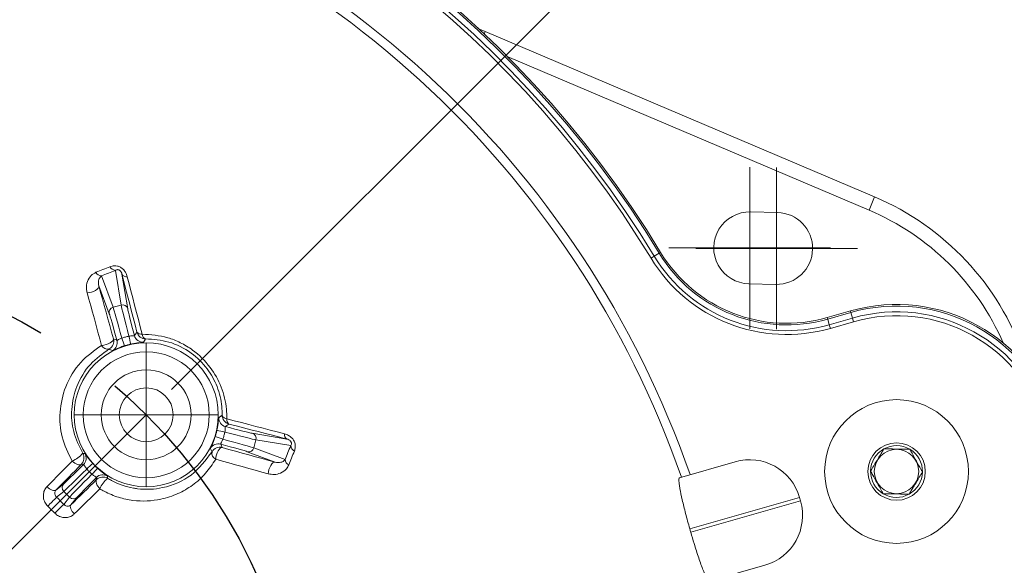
# Model space of a CAD drawing. Header units: millimetres. Extents: x 15 to 415, y 5 to 292.
# Tile 12 of 25: x 87 to 114, y 233 to 248. Entities that reach past the tile are written whole.
import ezdxf

# ---------------------------------------------------------------- set-up
doc = ezdxf.new("R2010")
doc.units = ezdxf.units.MM
doc.linetypes.add('CENTERX2', pattern=[20.32, 12.7, -2.54, 2.54, -2.54])
doc.styles.add('SLDTEXTSTYLE1', font='TXT', dxfattribs={"width": 0.75})
doc.dimstyles.new('SLDDIMSTYLE0', dxfattribs={"dimtxt": 3.5, "dimasz": 3.302, "dimexe": 0, "dimexo": 0.0625, "dimgap": 0.875, "dimtad": 0, "dimtih": 1, "dimtoh": 1, "dimdec": 4, "dimlfac": 2, "dimzin": 12, "dimdsep": 46, "dimtxsty": 'SLDTEXTSTYLE1', "dimsah": 1, "dimcen": 0.09, "dimazin": 3, "dimtfac": 1, "dimtofl": 0, "dimtmove": 0, "dimatfit": 3, "dimfxl": 0, "dimfrac": 2, "dimtolj": 1, "dimtzin": 12, "dimarcsym": 0})

# ---------------------------------------------------------------- blocks, each defined once
blk = doc.blocks.new('_D')
at = {"color": 7, "linetype": 'Continuous', "lineweight": 0}
for p, q in [((79.888, 227.865), (79.888, 265.51)), ((91.202, 238.178), (107.215, 254.191))]:
    blk.add_line(p, q, dxfattribs=at)
for start, end in [(74.4106, 90), (45, 62.8886)]:
    blk.add_arc((79.888, 226.865), 37.645, start, end, dxfattribs=at)
for points in [[(79.888, 264.51), (83.165, 263.858), (83.209, 264.873)], [(106.507, 253.484), (104.416, 256.089), (103.73, 255.34)]]:
    blk.add_solid(points, dxfattribs=at)
at = {"color": 7, "linetype": 'Continuous', "lineweight": 0, "insert": (90.005, 263.687), "char_height": 3.5, "attachment_point": 1, "style": 'SLDTEXTSTYLE1'}
blk.add_mtext('45°', dxfattribs=at)
blk = doc.blocks.new('SW_CENTERMARKSYMBOL_4')
at = {"color": 0, "linetype": 'Continuous', "lineweight": 0}
for p, q in [((0, 1.25), (0, 2)), ((0, 0), (0, 1.25)), ((-1.25, 0), (-2, 0)), ((0, 0), (-1.25, 0)), ((0, 0), (0, -1.25)), ((0, 0), (1.25, 0)), ((1.25, 0), (2, 0)), ((0, -1.25), (0, -2))]:
    blk.add_line(p, q, dxfattribs=at)
blk = doc.blocks.new('SW_CENTERMARKSYMBOL_8')
at = {"color": 0, "linetype": 'Continuous', "lineweight": 0}
for p, q in [((0, 1.25), (0, 2.25)), ((0, 0), (0, 1.25)), ((-1.25, 0), (-2.25, 0)), ((0, 0), (-1.25, 0)), ((0, 0), (0, -1.25)), ((0, 0), (1.25, 0)), ((1.25, 0), (2.25, 0)), ((0, -1.25), (0, -2.25))]:
    blk.add_line(p, q, dxfattribs=at)
blk = doc.blocks.new('SW_CENTERMARKSYMBOL_9')
at = {"color": 0, "linetype": 'Continuous', "lineweight": 0}
for p, q in [((0, 1.25), (0, 2.25)), ((0, 0), (0, 1.25)), ((-1.25, 0), (-2.25, 0)), ((0, 0), (-1.25, 0)), ((0, 0), (0, -1.25)), ((0, 0), (1.25, 0)), ((1.25, 0), (2.25, 0)), ((0, -1.25), (0, -2.25))]:
    blk.add_line(p, q, dxfattribs=at)

msp = doc.modelspace()

# ---------------------------------------------------------------- linework, layer by layer
at = {"color": 7, "linetype": 'Continuous', "lineweight": 15}
for p, q in [((99.724511, 248.224657), (99.924601, 248.136259)), ((99.924601, 248.136259), (110.760555, 243.536669)), ((110.604263, 243.168467), (100.53442, 247.442862)), ((110.604263, 243.168467), (110.760555, 243.536669)), ((108.055749, 243.101706), (107.305923, 243.117868)), ((104.769432, 241.967435), (104.630835, 241.883307)), ((104.806989, 241.990231), (104.769432, 241.967435)), ((104.630835, 241.883307), (104.540165, 241.828271)), ((89.795728, 240.524416), (89.636491, 241.491891)), ((89.820408, 241.383058), (89.978828, 240.420545)), ((89.246113, 241.334415), (89.573844, 240.464962)), ((107.262826, 241.118332), (108.012651, 241.102171)), ((89.46721, 240.283458), (89.174623, 241.059675)), ((89.573844, 240.464962), (89.795728, 240.524416)), ((109.441961, 240.176489), (110.087901, 240.361709)), ((110.10001, 240.319477), (109.454071, 240.134257)), ((110.087901, 240.361709), (110.10001, 240.319477)), ((110.10001, 240.319477), (110.1447, 240.163626)), ((109.441961, 240.176489), (109.454071, 240.134257)), ((109.454071, 240.134257), (109.498761, 239.978406)), ((109.498761, 239.978406), (110.1447, 240.163626)), ((109.498761, 239.978406), (109.527997, 239.876448)), ((110.173936, 240.061669), (109.527997, 239.876448)), ((110.1447, 240.163626), (110.173936, 240.061669)), ((89.583004, 239.584907), (89.677934, 239.544211)), ((93.44412, 236.955253), (94.406633, 236.796833)), ((93.547991, 236.772154), (93.488537, 236.550269)), ((94.515466, 236.612916), (93.547991, 236.772154)), ((94.083249, 236.151048), (93.307033, 236.443635)), ((93.488537, 236.550269), (94.357989, 236.222538)), ((105.326846, 235.719555), (106.877661, 236.164245)), ((88.750941, 236.084626), (88.689551, 236.091768)), ((89.115343, 235.665977), (89.108201, 235.727366)), ((87.983745, 235.373448), (88.198825, 235.549781)), ((88.200421, 235.339276), (88.001484, 235.176178)), ((88.362851, 235.176846), (88.200421, 235.339276)), ((88.199753, 234.977909), (88.362851, 235.176846)), ((88.573356, 235.17525), (88.397023, 234.960171)), ((105.618825, 234.294845), (108.671165, 235.170089)), ((105.646388, 234.198719), (108.698729, 235.073963)), ((108.698729, 235.073963), (108.671165, 235.170089)), ((106.153758, 232.83577), (107.704573, 233.28046))]:
    msp.add_line(p, q, dxfattribs=at)
at = {"color": 8, "linetype": 'Continuous', "lineweight": 15}
msp.add_line((99.924601, 248.136259), (99.894555, 248.065474), dxfattribs=at)
at = {"color": 7, "linetype": 'CENTERX2'}
msp.add_line((90.494895, 237.471321), (79.888294, 226.864719), dxfattribs=at)
at = {"color": 7, "linetype": 'Continuous', "lineweight": 15, "flags": 128}
for points in [[(90.237257, 239.770093), (90.184085, 239.975196), (90.131208, 240.179344), (90.078629, 240.382518), (90.026355, 240.584696), (89.974391, 240.785859), (89.922742, 240.985987), (89.871412, 241.18506), (89.820408, 241.383058)], [(89.968517, 241.313964), (90.019053, 241.117782), (90.069912, 240.920536), (90.121088, 240.722244), (90.172575, 240.522926), (90.22437, 240.322602), (90.276466, 240.121293), (90.328858, 239.919018), (90.381542, 239.715797)], [(89.174623, 241.059675), (89.173474, 241.029363), (89.156974, 240.996854), (89.126175, 240.964226), (89.083046, 240.933562), (89.030343, 240.906822), (88.971432, 240.885715), (88.910077, 240.871588), (88.850198, 240.865344)], [(89.254832, 239.404107), (89.203651, 239.589396), (89.152635, 239.773959), (89.101786, 239.957784), (89.05111, 240.140856), (89.000609, 240.323162), (88.950287, 240.504688), (88.900149, 240.68542), (88.850198, 240.865344)], [(89.174623, 241.059675), (89.225037, 240.878084), (89.275639, 240.695679), (89.326427, 240.512472), (89.377395, 240.328478), (89.428541, 240.143711), (89.47986, 239.958184), (89.531349, 239.771912), (89.583004, 239.584907)], [(90.16596, 239.674977), (90.226353, 239.755747), (90.237257, 239.770093)], [(89.583004, 239.584907), (89.580809, 239.558375), (89.563328, 239.529405), (89.531679, 239.499847), (89.487884, 239.471591), (89.43474, 239.44644), (89.375644, 239.426003), (89.314369, 239.411585), (89.254832, 239.404107)], [(92.739372, 237.357967), (92.942592, 237.305283), (93.144868, 237.252891), (93.346177, 237.200795), (93.546501, 237.149), (93.745819, 237.097513), (93.944111, 237.046337), (94.141357, 236.995479), (94.337538, 236.944942)], [(92.793668, 237.213682), (92.712577, 237.152749), (92.698552, 237.142385)], [(94.406633, 236.796833), (94.208635, 236.847837), (94.009562, 236.899167), (93.809434, 236.950816), (93.608271, 237.002781), (93.406092, 237.055055), (93.202919, 237.107633), (92.998771, 237.16051), (92.793668, 237.213682)], [(92.427682, 236.231257), (92.43516, 236.290794), (92.449578, 236.352069), (92.470015, 236.411166), (92.495165, 236.464309), (92.523422, 236.508104), (92.55298, 236.539753), (92.58195, 236.557234), (92.608482, 236.559429)], [(92.567785, 236.654359), (92.607538, 236.561672), (92.608482, 236.559429)], [(92.608482, 236.559429), (92.795486, 236.507774), (92.981759, 236.456286), (93.167286, 236.404966), (93.352053, 236.35382), (93.536047, 236.302852), (93.719254, 236.252064), (93.901659, 236.201462), (94.083249, 236.151048)], [(87.734347, 235.470514), (87.822587, 235.560249), (87.910597, 235.649769), (87.998374, 235.739071), (88.085915, 235.828154), (88.173218, 235.917016), (88.260281, 236.005653), (88.347102, 236.094063), (88.433678, 236.182245)], [(88.689551, 236.091768), (88.670005, 236.07975), (88.644688, 236.074662), (88.614529, 236.07669), (88.580635, 236.085761), (88.544252, 236.10154), (88.506714, 236.123449), (88.469399, 236.150684), (88.433678, 236.182245)], [(93.888919, 235.826623), (93.708995, 235.876574), (93.528263, 235.926712), (93.346737, 235.977034), (93.164431, 236.027535), (92.981359, 236.078211), (92.797534, 236.12906), (92.61297, 236.180076), (92.427682, 236.231257)], [(93.888919, 235.826623), (93.895163, 235.886502), (93.909289, 235.947857), (93.930397, 236.006768), (93.957137, 236.059472), (93.9878, 236.1026), (94.020429, 236.133399), (94.052937, 236.149899), (94.083249, 236.151048)], [(88.689551, 236.091768), (88.602174, 236.00277), (88.514549, 235.913541), (88.42668, 235.824084), (88.338568, 235.734399), (88.250217, 235.644491), (88.161627, 235.554362), (88.072803, 235.464013), (87.983745, 235.373448)], [(88.397023, 234.960171), (88.487588, 235.049228), (88.577937, 235.138053), (88.668066, 235.226642), (88.757974, 235.314993), (88.847658, 235.403105), (88.937116, 235.490974), (89.026345, 235.578599), (89.115343, 235.665977)], [(89.115343, 235.665977), (89.103325, 235.64643), (89.098237, 235.621113), (89.100265, 235.590954), (89.109336, 235.55706), (89.125115, 235.520677), (89.147024, 235.483139), (89.174259, 235.445824), (89.20582, 235.410103)], [(87.983745, 235.373448), (87.965435, 235.362688), (87.941308, 235.358811), (87.91225, 235.36196), (87.879329, 235.372019), (87.843752, 235.38862), (87.806825, 235.411152), (87.769905, 235.438788), (87.734347, 235.470514)], [(89.20582, 235.410103), (89.117638, 235.323527), (89.029228, 235.236706), (88.940591, 235.149643), (88.851729, 235.06234), (88.762646, 234.974799), (88.673343, 234.887022), (88.583824, 234.799012), (88.494089, 234.710772)], [(88.397023, 234.960171), (88.386262, 234.94186), (88.382386, 234.917733), (88.385535, 234.888675), (88.395594, 234.855754), (88.412195, 234.820177), (88.434727, 234.783251), (88.462363, 234.74633), (88.494089, 234.710772)]]:
    msp.add_lwpolyline(points, dxfattribs=at)
at = {"color": 7, "linetype": 'CENTERX2'}
msp.add_circle((79.888294, 226.864719), 15, dxfattribs=at)
at = {"color": 7, "linetype": 'Continuous', "lineweight": 15}
for centre, radius in [((90.494895, 237.471321), 2.004288), ((90.494895, 237.471321), 1.754326), ((90.494895, 237.471321), 1.25), ((90.494895, 237.471321), 0.75), ((111.369614, 235.891842), 2), ((111.369614, 235.891842), 0.800213), ((111.369614, 235.891842), 0.61875), ((79.888294, 226.864719), 8.75)]:
    msp.add_circle(centre, radius, dxfattribs=at)
for centre, radius, start, end in [((79.888294, 226.864719), 29.15, 31.2575233, 120.7424767), ((79.888294, 226.864719), 29.106066, 31.2575233, 120.7424767), ((79.888294, 226.864719), 28.943934, 31.2575233, 120.7424767), ((79.888294, 226.864719), 28.837868, 31.2575233, 120.7424767), ((79.888294, 226.864719), 27.245412, 19.1560229, 132.8439771), ((79.888294, 226.864719), 26.995455, 19.1852753, 132.8147247), ((107.830072, 236.632883), 7.5, 19.2691112, 67), ((107.284374, 242.1181), 1, 88.76524, 268.76524), ((108.0342, 242.101938), 1, 268.76524, 88.76524), ((107.830072, 236.632883), 7.1, 23.56145, 67), ((108.311848, 244.117662), 4.143934, 211.2575233, 286), ((108.311848, 244.117662), 4.1, 211.2575233, 286), ((108.311848, 244.117662), 4.412132, 211.2575233, 286), ((108.311848, 244.117662), 4.306066, 211.2575233, 286), ((62.350927, 308.297704), 72.011619, 291.8029116, 292.1347621), ((89.274053, 241.534198), 0.201727, 208.708815, 262.0385043), ((62.252266, 308.813901), 72.678393, 291.8029116, 292.1347621), ((89.660445, 241.693378), 0.202906, 209.5437074, 263.2201181), ((89.946119, 241.459242), 0.146995, 211.2167666, 278.7642294), ((89.834967, 240.380269), 0.149393, 15.6405881, 105.227783), ((111.369614, 235.891842), 4.65, 286, 106), ((89.611936, 240.320508), 0.149393, 104.772217, 194.3594119), ((111.369614, 235.891842), 4.606066, 286, 106), ((111.369614, 235.891842), 4.443934, 286, 106), ((111.369614, 235.891842), 4.337868, 286, 106), ((90.478766, 239.834873), 0.250046, 195.0149593, 270.377617), ((90.351154, 239.853901), 0.141408, 216.3464875, 282.4094002), ((90.52937, 239.724597), 0.148091, 183.4066172, 250.6957023), ((89.341461, 239.520254), 0.250046, 299.3905133, 14.9849669), ((89.43639, 239.479559), 0.250047, 297.8067273, 14.9844536), ((102.749868, 243.655675), 13.552425, 197.3853281, 198.3444056), ((76.7896, 236.699642), 13.552425, 11.6555944, 12.6146719), ((90.407469, 239.739759), 0.250047, 195.0155464, 272.1932727), ((89.426696, 239.491537), 0.192824, 206.9631245, 281.207343), ((92.763334, 237.383894), 0.250047, 177.8067273, 254.9844536), ((92.858448, 237.455191), 0.250046, 179.622383, 254.9850407), ((92.748171, 237.505796), 0.148091, 199.3042977, 266.5933828), ((92.877476, 237.327579), 0.141408, 167.5905998, 233.6535125), ((89.723217, 223.766026), 13.552425, 77.3853281, 78.3444056), ((96.679249, 249.726294), 13.552425, 251.6555944, 252.6146719), ((93.403844, 236.811393), 0.149393, 344.772217, 74.3594119), ((94.482817, 236.922545), 0.146995, 171.2357706, 238.7832334), ((92.503134, 236.412815), 0.250047, 75.0155464, 152.1932727), ((92.515111, 236.403121), 0.192824, 168.792657, 243.0368755), ((92.543829, 236.317886), 0.250046, 75.0150331, 150.6094867), ((93.344082, 236.588361), 0.149393, 255.6405881, 345.227783), ((161.837475, 209.228691), 72.678393, 157.8652379, 158.1970884), ((161.321279, 209.327352), 72.011619, 157.8652379, 158.1970884), ((94.716953, 236.63687), 0.202906, 186.7798819, 240.4562926), ((111.369614, 235.891842), 0.721688, 118.9932557, 178.9932557), ((111.369614, 235.891842), 0.721688, 58.9932557, 118.9932557), ((111.369614, 235.891842), 0.721688, 358.9932557, 58.9932557), ((88.158131, 236.862371), 0.733824, 292.0548845, 320.7619207), ((88.512695, 236.268531), 0.250047, 315.015234, 31.2355773), ((89.120948, 242.41591), 6.03063, 266.2497041, 266.8131052), ((88.574083, 236.261388), 0.250047, 315.0155464, 32.1932727), ((94.557772, 236.250479), 0.201727, 187.9614957, 241.291185), ((107.277335, 234.770415), 1.45, 16, 106), ((98.015836, 225.988026), 13.552425, 131.6555944, 132.6146719), ((79.011601, 244.992261), 13.552425, 317.3853281, 318.3444056), ((111.369614, 235.891842), 0.721688, 178.9932557, 238.9932557), ((111.369614, 235.891842), 0.721688, 298.9932557, 358.9932557), ((89.284963, 235.550508), 0.250047, 57.8067273, 134.9844536), ((89.292106, 235.48912), 0.250047, 58.7644227, 134.984766), ((89.885946, 235.134556), 0.733824, 129.2380793, 157.9451155), ((95.434979, 236.0971), 6.026116, 183.1866838, 183.7505069), ((88.305636, 235.445332), 0.149393, 135.6405881, 225.227783), ((70.761807, 252.042855), 24.118276, 314.7939337, 315.6265848), ((-19.251786, 127.72464), 151.81929, 44.94709014, 45.05290986), ((88.468907, 235.282061), 0.149393, 224.772217, 314.3594119), ((107.304899, 234.674289), 1.45, 286, 16), ((111.369614, 235.891842), 0.721688, 238.9932557, 298.9932557), ((-18.514737, 128.461688), 150.426453, 44.94709014, 45.05290986), ((105.066429, 217.738232), 24.118276, 134.3734152, 135.2060663), ((83.180928, 227.808867), 23.356522, 15.8773451, 16.1226549)]:
    msp.add_arc(centre, radius, start, end, dxfattribs=at)
for centre, major_axis, ratio, start_param, end_param in [((90.053104, 239.573832), (-0.258819, 0.965926), 0.014836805, 0.174532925, 1.478119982), ((89.681376, 239.474227), (-0.219996, 0.821037), 0.017455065, 4.793052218, 6.108652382), ((89.826242, 239.513044), (-0.258819, 0.965926), 0.014836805, 4.805065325, 6.108652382), ((90.197971, 239.612649), (-0.219996, 0.821037), 0.017455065, 0.174532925, 1.49013309), ((92.597407, 237.029529), (0.965926, -0.258819), 0.014836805, 4.805065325, 6.108652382), ((92.636223, 237.174396), (0.821037, -0.219996), 0.017455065, 4.793052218, 6.108652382), ((92.536619, 236.802668), (0.965926, -0.258819), 0.014836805, 0.174532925, 1.478119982), ((92.497802, 236.657801), (0.821037, -0.219996), 0.017455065, 0.174532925, 1.49013309), ((88.788913, 236.143512), (0.601041, 0.601041), 0.017455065, 3.316125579, 4.631725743), ((88.894963, 236.037462), (0.707107, 0.707107), 0.014836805, 3.316125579, 4.619712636), ((89.061037, 235.871388), (0.707107, 0.707107), 0.014836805, 1.663472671, 2.967059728), ((89.167087, 235.765338), (0.601041, 0.601041), 0.017455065, 1.651459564, 2.967059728)]:
    msp.add_ellipse(centre, major_axis=major_axis, ratio=ratio, start_param=start_param, end_param=end_param, dxfattribs=at)
for points, knots in [([(89.483921, 241.593328), (89.524242, 241.605644), (89.588877, 241.625386), (89.69333, 241.613829), (89.779043, 241.580479), (89.85849, 241.520178), (89.92991, 241.429271), (89.95439, 241.356156), (89.968517, 241.313964)], [0, 0, 0, 0, 0.219142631, 0.351283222, 0.486944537, 0.622355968, 0.782072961, 1, 1, 1, 1]), ([(88.850198, 240.865344), (88.842716, 240.901909), (88.820271, 241.011596), (88.851235, 241.183156), (88.942561, 241.348564), (89.0496, 241.410013), (89.097124, 241.437296)], [0, 0, 0, 0, 0.152701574, 0.458077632, 0.759395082, 1, 1, 1, 1]), ([(89.820408, 241.383058), (89.815071, 241.401348), (89.806579, 241.43045), (89.782471, 241.467493), (89.761322, 241.487592), (89.746241, 241.498094), (89.729568, 241.50598), (89.706307, 241.512116), (89.677711, 241.510973), (89.654188, 241.502665), (89.641171, 241.49474), (89.636491, 241.491891)], [0, 0, 0, 0, 0.266540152, 0.424107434, 0.478378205, 0.5288208, 0.573995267, 0.628583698, 0.747526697, 0.909213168, 1, 1, 1, 1]), ([(89.246113, 241.334415), (89.229576, 241.319466), (89.190506, 241.284149), (89.165561, 241.206642), (89.158614, 241.129008), (89.170746, 241.076466), (89.174623, 241.059675)], [0, 0, 0, 0, 0.227770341, 0.538138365, 0.852397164, 1, 1, 1, 1]), ([(90.381542, 239.715797), (90.620034, 239.699839), (90.976814, 239.675967), (91.44975, 239.485375), (91.869463, 239.235001), (92.29165, 238.819844), (92.611031, 238.237945), (92.732019, 237.740026), (92.737635, 237.448189), (92.739372, 237.357967)], [0, 0, 0, 0, 0.201939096, 0.302096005, 0.405979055, 0.584456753, 0.74885337, 0.922357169, 1, 1, 1, 1]), ([(89.677934, 239.544211), (89.679683, 239.543077), (89.683449, 239.540637), (89.701675, 239.550765), (89.729062, 239.566172), (89.766006, 239.585885), (89.799201, 239.599262), (89.81656, 239.606258)], [0, 0, 0, 0, 0.183191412, 0.394463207, 0.543385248, 0.761209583, 1, 1, 1, 1]), ([(90.014882, 239.659399), (90.031067, 239.661746), (90.064085, 239.666534), (90.10553, 239.668344), (90.138812, 239.668776), (90.162259, 239.668898), (90.164744, 239.672979), (90.16596, 239.674977)], [0, 0, 0, 0, 0.208984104, 0.426344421, 0.585027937, 0.796855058, 1, 1, 1, 1]), ([(90.417038, 239.489896), (90.413114, 239.489028), (90.405156, 239.487269), (90.351818, 239.482642), (90.275026, 239.474304), (90.178846, 239.461281), (90.100529, 239.445341), (90.062571, 239.437615)], [0, 0, 0, 0, 0.213834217, 0.43368206, 0.592451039, 0.802469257, 1, 1, 1, 1]), ([(90.480414, 239.584832), (90.479085, 239.582879), (90.469799, 239.569232), (90.448563, 239.537776), (90.428883, 239.507885), (90.417038, 239.489896)], [0, 0, 0, 0, 0.062353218, 0.435697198, 1, 1, 1, 1]), ([(92.608407, 237.456839), (92.606932, 237.538199), (92.602184, 237.799995), (92.494479, 238.248314), (92.205791, 238.776314), (91.738994, 239.233756), (91.122396, 239.541347), (90.694887, 239.570305), (90.480414, 239.584832)], [0, 0, 0, 0, 0.078668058, 0.253132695, 0.416791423, 0.59367347, 0.796153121, 1, 1, 1, 1]), ([(88.433678, 236.182245), (88.325797, 236.403615), (88.110454, 236.845501), (88.066866, 237.573865), (88.233449, 238.297988), (88.628866, 238.959066), (89.050397, 239.25876), (89.254832, 239.404107)], [0, 0, 0, 0, 0.179291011, 0.357888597, 0.555305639, 0.784330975, 1, 1, 1, 1]), ([(89.464173, 239.30239), (89.280036, 239.171094), (88.900853, 238.900726), (88.545679, 238.306338), (88.395763, 237.654674), (88.433977, 236.999069), (88.629225, 236.598002), (88.726495, 236.398195)], [0, 0, 0, 0, 0.218252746, 0.449434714, 0.647200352, 0.824239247, 1, 1, 1, 1]), ([(89.553034, 239.258386), (89.54985, 239.259993), (89.533929, 239.268029), (89.504308, 239.282811), (89.477872, 239.295707), (89.464173, 239.30239)], [0, 0, 0, 0, 0.107507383, 0.537536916, 1, 1, 1, 1]), ([(89.886152, 239.390344), (89.882334, 239.389126), (89.840298, 239.37571), (89.759686, 239.347082), (89.672833, 239.311211), (89.60629, 239.281531), (89.563063, 239.261374), (89.556226, 239.259337), (89.553034, 239.258386)], [0, 0, 0, 0, 0.020546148, 0.226214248, 0.437662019, 0.587416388, 0.807348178, 1, 1, 1, 1]), ([(92.46119, 237.038996), (92.462044, 237.042911), (92.471443, 237.086024), (92.486957, 237.17015), (92.499318, 237.263303), (92.506886, 237.33577), (92.511043, 237.383284), (92.512698, 237.390223), (92.51347, 237.393464)], [0, 0, 0, 0, 0.020546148, 0.226214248, 0.437662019, 0.587416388, 0.807348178, 1, 1, 1, 1]), ([(92.51347, 237.393464), (92.516454, 237.395418), (92.531374, 237.405188), (92.56318, 237.42622), (92.591657, 237.445499), (92.608407, 237.456839)], [0, 0, 0, 0, 0.093335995, 0.466679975, 1, 1, 1, 1]), ([(92.698552, 237.142385), (92.696696, 237.141437), (92.692699, 237.139396), (92.692357, 237.118547), (92.692007, 237.087126), (92.690606, 237.045275), (92.685594, 237.009839), (92.682973, 236.991307)], [0, 0, 0, 0, 0.183191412, 0.394463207, 0.543385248, 0.761209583, 1, 1, 1, 1]), ([(92.281961, 236.529459), (92.283172, 236.533291), (92.285627, 236.541063), (92.30829, 236.589569), (92.339464, 236.660241), (92.376276, 236.750047), (92.40163, 236.825841), (92.413919, 236.862577)], [0, 0, 0, 0, 0.213834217, 0.43368206, 0.592451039, 0.802469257, 1, 1, 1, 1]), ([(92.629833, 236.792985), (92.623773, 236.777795), (92.611411, 236.746807), (92.592256, 236.710009), (92.575989, 236.68097), (92.564372, 236.660603), (92.566664, 236.656411), (92.567785, 236.654359)], [0, 0, 0, 0, 0.208984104, 0.4263444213, 0.5850279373, 0.7968550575, 1, 1, 1, 1]), ([(94.337538, 236.944942), (94.376393, 236.932146), (94.447614, 236.908692), (94.537589, 236.841101), (94.602638, 236.75897), (94.639717, 236.66527), (94.647896, 236.558484), (94.628011, 236.495519), (94.616902, 236.460346)], [0, 0, 0, 0, 0.201025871, 0.368482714, 0.501155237, 0.654597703, 0.807054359, 1, 1, 1, 1]), ([(94.515466, 236.612916), (94.522293, 236.624912), (94.53259, 236.643002), (94.535603, 236.672372), (94.533427, 236.69098), (94.530131, 236.704324), (94.524452, 236.716928), (94.517399, 236.729061), (94.508787, 236.740516), (94.487855, 236.761431), (94.452095, 236.783621), (94.423592, 236.791904), (94.406633, 236.796833)], [0, 0, 0, 0, 0.224955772, 0.339261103, 0.366570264, 0.421036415, 0.465919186, 0.479787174, 0.536115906, 0.583956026, 0.752443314, 1, 1, 1, 1]), ([(89.42177, 235.70292), (89.458155, 235.681636), (89.684292, 235.549349), (89.969994, 235.455024), (90.452217, 235.380119), (91.038735, 235.413231), (91.802531, 235.746357), (92.149111, 236.206034), (92.325964, 236.440598)], [0, 0, 0, 0, 0.033375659, 0.207433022, 0.239074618, 0.445790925, 0.717198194, 1, 1, 1, 1]), ([(92.325964, 236.440598), (92.325133, 236.442311), (92.318116, 236.456762), (92.303602, 236.486383), (92.289582, 236.51429), (92.281961, 236.529459)], [0, 0, 0, 0, 0.057819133, 0.487848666, 1, 1, 1, 1]), ([(111.019807, 236.523086), (110.966586, 236.434535), (110.87552, 236.283015), (110.743138, 236.062753), (110.677247, 235.953121), (110.648038, 235.904522)], [0, 0, 0, 0, 0.439111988, 0.751363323, 1, 1, 1, 1]), ([(111.019807, 236.523086), (111.123105, 236.521271), (111.299858, 236.518165), (111.556802, 236.513649), (111.684691, 236.511402), (111.741384, 236.510406)], [0, 0, 0, 0, 0.4391119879, 0.7513633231, 1, 1, 1, 1]), ([(111.741384, 236.510406), (111.761637, 236.473858), (111.818433, 236.371366), (111.92412, 236.180648), (112.023065, 236.002098), (112.076162, 235.906281), (112.091191, 235.879162)], [0, 0, 0, 0, 0.1839478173, 0.5158435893, 0.8629691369, 1, 1, 1, 1]), ([(88.785687, 236.394607), (88.7884, 236.391642), (88.793903, 236.38563), (88.824578, 236.341751), (88.870196, 236.279417), (88.929564, 236.202634), (88.982526, 236.142779), (89.008196, 236.113769)], [0, 0, 0, 0, 0.213834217, 0.43368206, 0.592451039, 0.802469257, 1, 1, 1, 1]), ([(92.427682, 236.231257), (92.339335, 236.097614), (92.159885, 235.826156), (91.798203, 235.506901), (91.378925, 235.260737), (90.831179, 235.078046), (90.258034, 235.047698), (89.720346, 235.163833), (89.413014, 235.288928), (89.24623, 235.386469), (89.20582, 235.410103)], [0, 0, 0, 0, 0.1377462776, 0.2797928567, 0.4125537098, 0.5497318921, 0.7567425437, 0.859339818, 0.9659195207, 1, 1, 1, 1]), ([(94.083249, 236.151048), (94.109794, 236.145728), (94.166684, 236.134326), (94.247483, 236.146446), (94.315381, 236.172149), (94.346932, 236.209462), (94.357989, 236.222538)], [0, 0, 0, 0, 0.235632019, 0.504998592, 0.826532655, 1, 1, 1, 1]), ([(88.839971, 235.961578), (88.829846, 235.974421), (88.80919, 236.000621), (88.7869, 236.035609), (88.769885, 236.064216), (88.758055, 236.08446), (88.753279, 236.084571), (88.750941, 236.084626)], [0, 0, 0, 0, 0.208984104, 0.4263444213, 0.5850279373, 0.7968550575, 1, 1, 1, 1]), ([(89.137344, 235.984622), (89.140308, 235.981924), (89.172945, 235.952228), (89.238043, 235.89673), (89.312535, 235.839448), (89.37151, 235.79666), (89.41058, 235.769303), (89.415762, 235.764401), (89.418182, 235.762112)], [0, 0, 0, 0, 0.020546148, 0.226214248, 0.437662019, 0.587416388, 0.807348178, 1, 1, 1, 1]), ([(94.460871, 236.073549), (94.440828, 236.036105), (94.386903, 235.93536), (94.243852, 235.84383), (94.066333, 235.79676), (93.94643, 235.816942), (93.888919, 235.826623)], [0, 0, 0, 0, 0.18604194, 0.500559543, 0.760443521, 1, 1, 1, 1]), ([(110.648038, 235.904522), (110.668291, 235.867974), (110.725087, 235.765483), (110.830774, 235.574765), (110.929719, 235.396215), (110.982816, 235.300398), (110.997845, 235.273279)], [0, 0, 0, 0, 0.183947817, 0.515843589, 0.862969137, 1, 1, 1, 1]), ([(111.719421, 235.260599), (111.772642, 235.34915), (111.863709, 235.500669), (111.996091, 235.720931), (112.061982, 235.830563), (112.091191, 235.879162)], [0, 0, 0, 0, 0.439111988, 0.751363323, 1, 1, 1, 1]), ([(89.108201, 235.727366), (89.108308, 235.729447), (89.108538, 235.733929), (89.090654, 235.744649), (89.063618, 235.760663), (89.028074, 235.782802), (88.999891, 235.80486), (88.985153, 235.816396)], [0, 0, 0, 0, 0.1831914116, 0.3944632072, 0.5433852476, 0.7612095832, 1, 1, 1, 1]), ([(105.618825, 234.294845), (105.578023, 234.440023), (105.516989, 234.65719), (105.450187, 234.923231), (105.392289, 235.168307), (105.348467, 235.3816), (105.322698, 235.54323), (105.308153, 235.676059), (105.319324, 235.702053), (105.326846, 235.719555)], [0, 0, 0, 0, 0.190378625, 0.2847819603, 0.3791664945, 0.5695308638, 0.6755507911, 0.7815510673, 1, 1, 1, 1]), ([(87.754557, 234.927432), (87.738873, 234.94473), (87.692756, 234.995591), (87.64206, 235.101189), (87.625324, 235.23588), (87.65365, 235.368516), (87.707452, 235.43652), (87.734347, 235.470514)], [0, 0, 0, 0, 0.110726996, 0.325578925, 0.548130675, 0.774117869, 1, 1, 1, 1]), ([(87.983745, 235.373448), (87.974683, 235.361548), (87.956793, 235.338055), (87.948813, 235.291167), (87.956885, 235.242286), (87.977349, 235.202257), (87.995455, 235.182692), (88.001484, 235.176178)], [0, 0, 0, 0, 0.242745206, 0.479241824, 0.699855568, 0.900067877, 1, 1, 1, 1]), ([(111.719421, 235.260599), (111.616123, 235.262414), (111.43937, 235.26552), (111.182427, 235.270035), (111.054537, 235.272283), (110.997845, 235.273279)], [0, 0, 0, 0, 0.439111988, 0.751363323, 1, 1, 1, 1]), ([(88.199753, 234.977909), (88.212454, 234.96705), (88.238497, 234.944785), (88.284801, 234.928601), (88.330651, 234.926506), (88.369554, 234.937867), (88.388766, 234.953466), (88.397023, 234.960171)], [0, 0, 0, 0, 0.1872453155, 0.3839378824, 0.5964940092, 0.8265804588, 1, 1, 1, 1]), ([(88.494089, 234.710772), (88.470538, 234.690973), (88.415235, 234.64448), (88.304503, 234.607321), (88.176989, 234.607426), (88.051647, 234.646853), (87.984562, 234.702932), (87.951007, 234.730982)], [0, 0, 0, 0, 0.1611651, 0.378447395, 0.588205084, 0.794030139, 1, 1, 1, 1]), ([(106.153758, 232.83577), (106.146313, 232.83828), (106.131486, 232.843278), (106.093748, 232.90594), (106.04676, 233.005182), (105.99169, 233.139266), (105.931276, 233.300521), (105.867656, 233.482544), (105.802806, 233.679402), (105.728153, 233.917054), (105.676711, 234.094263), (105.646388, 234.198719)], [0, 0, 0, 0, 0.117880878, 0.2347549, 0.349035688, 0.45963913, 0.566026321, 0.668229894, 0.766769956, 0.862522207, 1, 1, 1, 1])]:
    msp.add_open_spline(points, degree=3, knots=knots, dxfattribs=at)
for points in [[(89.81656, 239.606258), (89.849372, 239.616017), (89.914996, 239.635533), (89.981587, 239.651443), (90.014882, 239.659399)], [(90.062571, 239.437615), (90.032899, 239.43074), (89.973555, 239.416988), (89.915287, 239.399225), (89.886152, 239.390344)], [(92.413919, 236.862577), (92.4228, 236.891712), (92.440563, 236.949981), (92.454314, 237.009324), (92.46119, 237.038996)], [(92.682973, 236.991307), (92.675018, 236.958012), (92.659108, 236.891422), (92.639591, 236.825797), (92.629833, 236.792985)], [(88.985153, 235.816396), (88.960296, 235.839933), (88.910582, 235.887007), (88.863508, 235.936721), (88.839971, 235.961578)], [(89.008196, 236.113769), (89.028987, 236.09151), (89.070568, 236.046993), (89.115085, 236.005412), (89.137344, 235.984622)]]:
    msp.add_open_spline(points, degree=3, dxfattribs=at)

# ---------------------------------------------------------------- block references
at = {"color": 7, "linetype": 'Continuous', "lineweight": 0}
for name, p in [('SW_CENTERMARKSYMBOL_9', (107.284374, 242.1181)), ('SW_CENTERMARKSYMBOL_8', (108.0342, 242.101938)), ('SW_CENTERMARKSYMBOL_4', (90.494895, 237.471321))]:
    msp.add_blockref(name, p, dxfattribs=at)

# ---------------------------------------------------------------- dimensions: what is measured, and where the dimension line sits
dim = msp.add_angular_dim_2l(base=(102.045152, 257.29876), line1=((90.494895, 237.471321), (79.888294, 226.864719)), line2=((79.888294, 193.202239), (79.888294, 226.864719)), dimstyle='SLDDIMSTYLE0', dxfattribs=at)
dim.commit()
dim.dimension.update_dxf_attribs({"geometry": '_D', "text_midpoint": (93.524569, 261.95331), "dimtype": 162})

doc.saveas('drawing.dxf')
